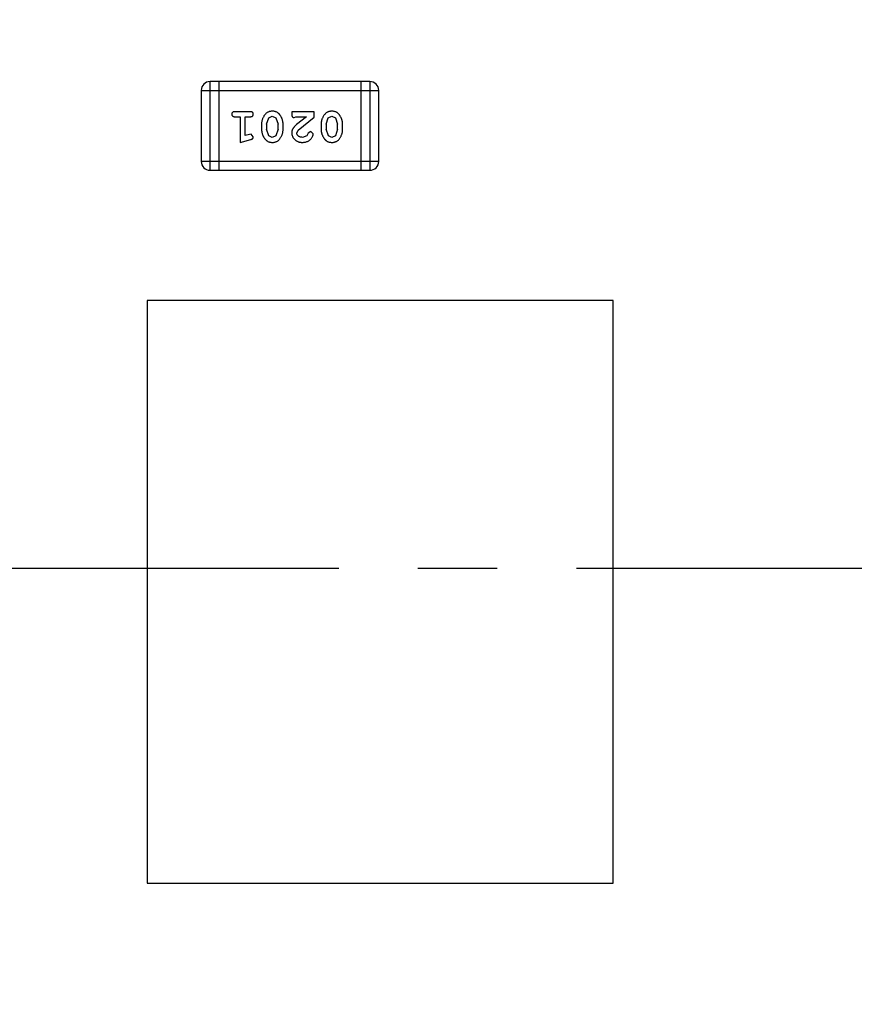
# Model space of a CAD drawing. Header units: inches. Extents: x 13 to 158, y -30 to 56.
# Tile 30 of 84: x 118.35 to 121.22, y 11.79 to 15.17. Entities that reach past the tile are written whole.
import ezdxf

# ---------------------------------------------------------------- set-up
doc = ezdxf.new("R2010")
doc.units = ezdxf.units.IN
doc.header["$LTSCALE"] = 1.21
doc.header["$MEASUREMENT"] = 0
doc.header["$PDMODE"] = 3
doc.header["$PDSIZE"] = 0.3125
doc.linetypes.add('CENTER', pattern=[0.6, 0.375, -0.075, 0.075, -0.075])
doc.layers.get('0').update_dxf_attribs({"linetype": 'CONTINUOUS'})
doc.layers.get('Defpoints').update_dxf_attribs({"linetype": 'CONTINUOUS'})
doc.layers.add('DIM', color=3, linetype='CONTINUOUS')
doc.styles.get("Standard").update_dxf_attribs({"font": 'txt', "width": 0.8})
doc.dimstyles.get("Standard").update_dxf_attribs({"dimtxt": 0.15625, "dimasz": 0.1875, "dimexe": 0.125, "dimexo": 0.0625, "dimgap": 0.09, "dimtad": 0, "dimtih": 1, "dimtoh": 1, "dimzin": 4, "dimdsep": 46, "dimtxsty": 'Standard', "dimblk": '_FILLED', "dimblk1": '_FILLED', "dimblk2": '_FILLED', "dimcen": 0.09, "dimazin": 1, "dimtp": 0.01, "dimtm": 0.01, "dimtfac": 1, "dimtofl": 0, "dimtmove": 0, "dimatfit": 3, "dimldrblk": '_FILLED', "dimfxl": 1, "dimtolj": 1, "dimtzin": 4, "dimarcsym": 0})

# ---------------------------------------------------------------- blocks, each defined once
blk = doc.blocks.new('_FILLED')
at = {"color": 0, "linetype": 'ByBlock'}
blk.add_solid([(0, 0), (-1, 0.1667), (-1, -0.1667)], dxfattribs=at)
blk = doc.blocks.new('*D10')
at = {"layer": 'Defpoints', "color": 0}
for p in [(116.5261, 13.2868), (132.3995, -6.4981), (132.3995, -9.9284)]:
    blk.add_point(p, dxfattribs=at)
at = {"layer": 'DIM', "color": 0, "lineweight": -2}
for p, q in [((116.5261, 13.2243), (116.5261, -10.0534)), ((132.3995, -6.5606), (132.3995, -10.0534)), ((117.5261, -9.9284), (122.9061, -9.9284)), ((131.3995, -9.9284), (126.0195, -9.9284))]:
    blk.add_line(p, q, dxfattribs=at)
at = {"layer": 'DIM', "color": 0, "lineweight": -2, "rotation": 180}
blk.add_blockref('_FILLED', (116.5261, -9.9284), dxfattribs=at)
at = {"layer": 'DIM', "color": 0, "lineweight": -2}
blk.add_blockref('_FILLED', (132.3995, -9.9284), dxfattribs=at)
at = {"layer": 'DIM', "color": 0, "insert": (124.4628, -9.9284), "char_height": 1, "attachment_point": 5}
blk.add_mtext('\\A1;15.87', dxfattribs=at)
blk = doc.blocks.new('*D15')
at = {"layer": 'Defpoints', "color": 0}
for p in [(109.9306, 13.2855), (111.5494, 13.2855), (127.929, -5.4369)]:
    blk.add_point(p, dxfattribs=at)
at = {"layer": 'DIM', "color": 0, "lineweight": -2}
for p, q in [((111.4869, 13.2855), (109.8056, 13.2855)), ((109.9306, 12.2855), (109.9306, 5.4809)), ((109.9306, -4.4369), (109.9306, 2.3676)), ((127.8665, -5.4369), (109.8056, -5.4369))]:
    blk.add_line(p, q, dxfattribs=at)
for p, rotation in [((109.9306, 13.2855), 90), ((109.9306, -5.4369), 270)]:
    blk.add_blockref('_FILLED', p, dxfattribs=dict(at, rotation=rotation))
at = {"layer": 'DIM', "color": 0, "insert": (109.9306, 3.9243), "char_height": 1, "attachment_point": 5, "rotation": 90}
blk.add_mtext('\\A1;18.72', dxfattribs=at)
blk = doc.blocks.new('*D16')
at = {"layer": 'Defpoints', "color": 0}
for p in [(114.1495, 13.2855), (150.6495, 13.2855), (150.6495, -11.8704)]:
    blk.add_point(p, dxfattribs=at)
at = {"layer": 'DIM', "color": 0, "lineweight": -2}
for p, q in [((114.1495, 13.223), (114.1495, -11.9954)), ((150.6495, 13.223), (150.6495, -11.9954)), ((115.1495, -11.8704), (130.7762, -11.8704)), ((149.6495, -11.8704), (134.0229, -11.8704))]:
    blk.add_line(p, q, dxfattribs=at)
at = {"layer": 'DIM', "color": 0, "lineweight": -2, "rotation": 180}
blk.add_blockref('_FILLED', (114.1495, -11.8704), dxfattribs=at)
at = {"layer": 'DIM', "color": 0, "lineweight": -2}
blk.add_blockref('_FILLED', (150.6495, -11.8704), dxfattribs=at)
at = {"layer": 'DIM', "color": 0, "insert": (132.3995, -11.8704), "char_height": 1, "attachment_point": 5}
blk.add_mtext('\\A1;36.50', dxfattribs=at)
blk = doc.blocks.new('*D17')
at = {"layer": 'Defpoints', "color": 0}
for p in [(114.4032, 19.1418), (111.869, 15.6788), (111.5494, 13.2855), (132.3995, 13.2855), (152.6733, 13.2855)]:
    blk.add_point(p, dxfattribs=at)
at = {"layer": 'DIM', "color": 0, "lineweight": -2}
blk.add_line((114.3438, 19.1612), (112.6256, 19.7203), dxfattribs=at)
for start, end in [(164.74645, 168.51927), (173.45493, 177.22774)]:
    blk.add_arc((132.3995, 13.2855), 20.6696, start, end, dxfattribs=at)
for p, rotation in [((112.7445, 19.6816), 73.36032661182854), ((111.73, 13.2855), 268.6138716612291)]:
    blk.add_blockref('_FILLED', p, dxfattribs=dict(at, rotation=rotation))
at = {"layer": 'DIM', "color": 0, "insert": (111.9852, 16.5235), "char_height": 1, "attachment_point": 5, "rotation": 80.9871}
blk.add_mtext('\\A1;18%%d', dxfattribs=at)
blk = doc.blocks.new('*D18')
at = {"layer": 'Defpoints', "color": 0}
for p in [(118.4009, 26.0771), (113.7424, 21.8937), (114.4032, 19.1418), (132.3995, 13.2855), (132.3995, 13.2855)]:
    blk.add_point(p, dxfattribs=at)
at = {"layer": 'DIM', "color": 0, "lineweight": -2}
for p, q in [((118.3548, 26.1193), (117.1389, 27.2303)), ((114.3438, 19.1612), (112.7419, 19.6824))]:
    blk.add_line(p, q, dxfattribs=at)
for start, end in [(140.36838, 146.92218), (152.63164, 159.18544)]:
    blk.add_arc((132.3995, 13.2855), 20.5473, start, end, dxfattribs=at)
for p, rotation in [((117.2312, 27.146), 48.97399623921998), ((112.8608, 19.6437), 250.579818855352)]:
    blk.add_blockref('_FILLED', p, dxfattribs=dict(at, rotation=rotation))
at = {"layer": 'DIM', "color": 0, "insert": (114.6452, 23.6283), "char_height": 1, "attachment_point": 5, "rotation": 59.7769}
blk.add_mtext('\\A1;24%%d', dxfattribs=at)

msp = doc.modelspace()

# ---------------------------------------------------------------- linework, layer by layer
at = {"color": 6, "linetype": 'Continuous'}
for p, q in [((119.003, 14.651), (119.003, 14.9558)), ((119.5517, 14.9558), (119.003, 14.9558)), ((119.0335, 14.9558), (119.0335, 14.651)), ((119.5212, 14.9558), (119.5212, 14.651)), ((119.5517, 14.9558), (119.5517, 14.651)), ((118.9726, 14.9253), (118.9726, 14.6814)), ((118.9726, 14.9253), (119.5822, 14.9253)), ((119.5822, 14.6814), (119.5822, 14.9253)), ((119.1405, 14.8521), (119.0886, 14.8521)), ((119.2837, 14.8521), (119.2837, 14.8443)), ((119.3607, 14.8521), (119.2837, 14.8521)), ((119.3607, 14.8332), (119.3607, 14.8521)), ((119.0886, 14.8348), (119.1059, 14.8348)), ((119.1059, 14.8348), (119.1059, 14.7467)), ((119.1232, 14.7699), (119.1232, 14.8348)), ((119.1232, 14.8348), (119.1405, 14.8348)), ((119.1798, 14.8091), (119.1798, 14.7913)), ((119.1971, 14.8088), (119.2044, 14.8306)), ((119.1971, 14.8088), (119.1971, 14.7916)), ((119.2044, 14.8306), (119.2167, 14.8364)), ((119.2167, 14.8364), (119.2288, 14.8311)), ((119.2288, 14.8311), (119.2365, 14.8088)), ((119.2365, 14.7916), (119.2365, 14.8088)), ((119.2538, 14.7913), (119.2538, 14.8091)), ((119.2923, 14.8317), (119.2978, 14.8348)), ((119.2978, 14.8348), (119.334, 14.8348)), ((119.334, 14.8348), (119.3004, 14.8078)), ((119.3057, 14.7883), (119.3607, 14.8332)), ((119.3843, 14.8091), (119.3843, 14.7913)), ((119.4016, 14.8088), (119.4089, 14.8306)), ((119.4016, 14.8088), (119.4016, 14.7916)), ((119.4089, 14.8306), (119.4212, 14.8364)), ((119.4212, 14.8364), (119.4333, 14.8311)), ((119.4333, 14.8311), (119.441, 14.8088)), ((119.441, 14.7916), (119.441, 14.8088)), ((119.4583, 14.7913), (119.4583, 14.8091)), ((119.1382, 14.774), (119.1232, 14.7699)), ((119.1436, 14.775), (119.1382, 14.774)), ((119.1515, 14.7658), (119.1436, 14.775)), ((119.2047, 14.7693), (119.1971, 14.7916)), ((119.2365, 14.7916), (119.2292, 14.7698)), ((119.301, 14.7786), (119.3057, 14.7883)), ((119.3403, 14.7779), (119.3353, 14.7694)), ((119.3488, 14.7845), (119.3403, 14.7779)), ((119.3576, 14.776), (119.3488, 14.7845)), ((119.4092, 14.7693), (119.4016, 14.7916)), ((119.441, 14.7916), (119.4337, 14.7698)), ((119.1059, 14.7467), (119.1425, 14.7566)), ((119.2168, 14.764), (119.2047, 14.7693)), ((119.2292, 14.7698), (119.2168, 14.764)), ((119.3353, 14.7694), (119.3205, 14.764)), ((119.4214, 14.764), (119.4092, 14.7693)), ((119.4337, 14.7698), (119.4214, 14.764)), ((119.5822, 14.6814), (118.9726, 14.6814)), ((119.003, 14.651), (119.5517, 14.651)), ((118.7874, 14.2035), (118.7874, 12.2035)), ((120.3874, 14.2035), (118.7874, 14.2035)), ((120.3874, 12.2035), (120.3874, 14.2035)), ((118.7874, 12.2035), (120.3874, 12.2035))]:
    msp.add_line(p, q, dxfattribs=at)
at = {"color": 4, "linetype": 'CENTER', "ltscale": 3}
msp.add_line((111.5494, 13.2855), (152.6733, 13.2855), dxfattribs=at)
at = {"color": 6, "linetype": 'Continuous'}
for centre, start, end in [((119.003, 14.9253), 90, 180), ((119.5517, 14.9253), 0, 90), ((119.003, 14.6814), 180, 270), ((119.5517, 14.6814), 270, 0)]:
    msp.add_arc(centre, 0.0305, start, end, dxfattribs=at)
for points, knots in [([(119.0886, 14.8521), (119.0877, 14.8521), (119.086, 14.8521), (119.0837, 14.8516), (119.0817, 14.8509), (119.0802, 14.8498), (119.079, 14.8485), (119.0782, 14.8469), (119.0777, 14.8453), (119.0776, 14.8441), (119.0776, 14.8435)], [0, 0, 0, 0, 0.169012, 0.317488, 0.445429, 0.560977, 0.67065, 0.776666, 0.88492, 1, 1, 1, 1]), ([(119.0776, 14.8435), (119.0776, 14.8429), (119.0777, 14.8417), (119.0782, 14.84), (119.079, 14.8385), (119.0802, 14.8372), (119.0817, 14.8361), (119.0837, 14.8353), (119.086, 14.8349), (119.0877, 14.8348), (119.0886, 14.8348)], [0, 0, 0, 0, 0.11517, 0.223509, 0.328254, 0.438012, 0.553651, 0.682263, 0.830856, 1, 1, 1, 1]), ([(119.1515, 14.8435), (119.1515, 14.8441), (119.1514, 14.8453), (119.1509, 14.847), (119.1501, 14.8485), (119.1489, 14.8498), (119.1474, 14.8509), (119.1454, 14.8516), (119.1431, 14.8521), (119.1414, 14.8521), (119.1405, 14.8521)], [0, 0, 0, 0, 0.115051, 0.223278, 0.329269, 0.437893, 0.554681, 0.682591, 0.83103, 1, 1, 1, 1]), ([(119.1405, 14.8348), (119.1414, 14.8348), (119.1431, 14.8349), (119.1454, 14.8353), (119.1474, 14.8361), (119.1489, 14.8372), (119.1501, 14.8385), (119.1509, 14.84), (119.1514, 14.8417), (119.1515, 14.8429), (119.1515, 14.8435)], [0, 0, 0, 0, 0.169102, 0.317658, 0.446239, 0.563118, 0.671828, 0.776546, 0.884858, 1, 1, 1, 1]), ([(119.2167, 14.8537), (119.2153, 14.8537), (119.2125, 14.8536), (119.2084, 14.8529), (119.2045, 14.8518), (119.201, 14.8502), (119.1976, 14.8481), (119.1946, 14.8456), (119.1918, 14.8427), (119.1893, 14.8393), (119.1871, 14.8357), (119.1852, 14.832), (119.1835, 14.8283), (119.1822, 14.8245), (119.1811, 14.8207), (119.1804, 14.8169), (119.1799, 14.813), (119.1799, 14.8104), (119.1798, 14.8091)], [0, 0, 0, 0, 0.067217, 0.131051, 0.19272, 0.252824, 0.312745, 0.373449, 0.436041, 0.501494, 0.567761, 0.632087, 0.695096, 0.757109, 0.817993, 0.878657, 0.939311, 1, 1, 1, 1]), ([(119.2538, 14.8091), (119.2537, 14.8102), (119.2537, 14.8123), (119.2534, 14.8155), (119.2529, 14.8186), (119.2522, 14.8217), (119.2514, 14.8247), (119.2502, 14.8277), (119.249, 14.8307), (119.2475, 14.8336), (119.2459, 14.8363), (119.2443, 14.8388), (119.2426, 14.8411), (119.241, 14.8433), (119.2393, 14.8451), (119.2376, 14.8468), (119.2359, 14.8482), (119.2335, 14.8498), (119.2303, 14.8514), (119.2261, 14.8527), (119.2215, 14.8536), (119.2184, 14.8536), (119.2167, 14.8537)], [0, 0, 0, 0, 0.049886, 0.09882, 0.148132, 0.19689, 0.246038, 0.295176, 0.345305, 0.395692, 0.445312, 0.491875, 0.535813, 0.577009, 0.616081, 0.652689, 0.687585, 0.720206, 0.785062, 0.85223, 0.923759, 1, 1, 1, 1]), ([(119.2837, 14.8443), (119.2837, 14.8432), (119.2837, 14.8412), (119.2842, 14.8385), (119.2848, 14.8363), (119.2859, 14.8345), (119.2872, 14.8332), (119.2887, 14.8323), (119.2905, 14.8318), (119.2917, 14.8317), (119.2923, 14.8317)], [0, 0, 0, 0, 0.1844, 0.34094, 0.473574, 0.586824, 0.690029, 0.789175, 0.890445, 1, 1, 1, 1]), ([(119.4212, 14.8537), (119.4198, 14.8537), (119.417, 14.8536), (119.4129, 14.8529), (119.409, 14.8518), (119.4055, 14.8502), (119.4021, 14.8481), (119.3991, 14.8456), (119.3963, 14.8427), (119.3938, 14.8393), (119.3917, 14.8357), (119.3897, 14.832), (119.388, 14.8283), (119.3867, 14.8245), (119.3857, 14.8207), (119.3849, 14.8169), (119.3844, 14.813), (119.3844, 14.8104), (119.3843, 14.8091)], [0, 0, 0, 0, 0.067217, 0.131051, 0.19272, 0.252824, 0.312745, 0.373449, 0.436041, 0.501494, 0.567761, 0.632087, 0.695096, 0.757109, 0.817993, 0.878657, 0.939311, 1, 1, 1, 1]), ([(119.4583, 14.8091), (119.4583, 14.8102), (119.4582, 14.8123), (119.4579, 14.8155), (119.4574, 14.8186), (119.4567, 14.8217), (119.4559, 14.8247), (119.4547, 14.8277), (119.4535, 14.8307), (119.452, 14.8336), (119.4504, 14.8363), (119.4488, 14.8388), (119.4471, 14.8411), (119.4455, 14.8433), (119.4438, 14.8451), (119.4421, 14.8468), (119.4404, 14.8482), (119.438, 14.8498), (119.4348, 14.8514), (119.4306, 14.8527), (119.4261, 14.8536), (119.4229, 14.8536), (119.4212, 14.8537)], [0, 0, 0, 0, 0.049886, 0.09882, 0.148132, 0.19689, 0.246038, 0.295176, 0.345305, 0.395692, 0.445312, 0.491875, 0.535813, 0.577009, 0.616081, 0.652689, 0.687585, 0.720206, 0.785062, 0.85223, 0.923759, 1, 1, 1, 1]), ([(119.3004, 14.8078), (119.2995, 14.807), (119.2978, 14.8055), (119.2955, 14.8033), (119.2934, 14.8012), (119.2915, 14.7992), (119.2899, 14.7973), (119.2885, 14.7956), (119.2874, 14.7939), (119.2863, 14.7919), (119.2852, 14.7893), (119.2843, 14.7862), (119.2837, 14.7829), (119.2837, 14.7806), (119.2837, 14.7795)], [0, 0, 0, 0, 0.103002, 0.197728, 0.285279, 0.365235, 0.437224, 0.502446, 0.560545, 0.611446, 0.707576, 0.80349, 0.900532, 1, 1, 1, 1]), ([(119.1798, 14.7913), (119.1798, 14.7903), (119.1799, 14.7881), (119.1802, 14.7849), (119.1807, 14.7818), (119.1814, 14.7787), (119.1823, 14.7756), (119.1834, 14.7726), (119.1847, 14.7697), (119.1862, 14.7668), (119.1878, 14.7641), (119.1894, 14.7615), (119.1911, 14.7592), (119.1928, 14.7571), (119.1945, 14.7552), (119.1962, 14.7536), (119.1979, 14.7521), (119.2003, 14.7506), (119.2035, 14.749), (119.2076, 14.7477), (119.2122, 14.7469), (119.2153, 14.7468), (119.217, 14.7467)], [0, 0, 0, 0, 0.049855, 0.099516, 0.148482, 0.19758, 0.246804, 0.296268, 0.346517, 0.397047, 0.446826, 0.49336, 0.537801, 0.579207, 0.617974, 0.654833, 0.689171, 0.722088, 0.786392, 0.853518, 0.924186, 1, 1, 1, 1]), ([(119.217, 14.7467), (119.2184, 14.7468), (119.2212, 14.7468), (119.2253, 14.7475), (119.2291, 14.7487), (119.2327, 14.7502), (119.236, 14.7523), (119.2391, 14.7548), (119.2418, 14.7578), (119.2443, 14.7612), (119.2465, 14.7648), (119.2484, 14.7685), (119.2501, 14.7722), (119.2514, 14.7759), (119.2525, 14.7797), (119.2532, 14.7836), (119.2537, 14.7874), (119.2537, 14.79), (119.2538, 14.7913)], [0, 0, 0, 0, 0.06692, 0.130834, 0.19258, 0.252759, 0.312631, 0.373411, 0.436359, 0.501894, 0.568244, 0.632472, 0.69556, 0.757163, 0.818592, 0.878885, 0.939235, 1, 1, 1, 1]), ([(119.2837, 14.7795), (119.2837, 14.7784), (119.2838, 14.7762), (119.2842, 14.7729), (119.2851, 14.7698), (119.2862, 14.7669), (119.2876, 14.764), (119.2894, 14.7613), (119.2915, 14.7587), (119.2939, 14.7563), (119.2966, 14.754), (119.2994, 14.7521), (119.3025, 14.7504), (119.3057, 14.749), (119.3091, 14.748), (119.3127, 14.7472), (119.3164, 14.7468), (119.319, 14.7467), (119.3203, 14.7467)], [0, 0, 0, 0, 0.060981, 0.120256, 0.178148, 0.236115, 0.293993, 0.352864, 0.413358, 0.476056, 0.539296, 0.602396, 0.665116, 0.728325, 0.792919, 0.859317, 0.928302, 1, 1, 1, 1]), ([(119.3205, 14.764), (119.319, 14.7641), (119.3164, 14.7642), (119.3125, 14.765), (119.3092, 14.7664), (119.3063, 14.7683), (119.304, 14.7706), (119.3022, 14.773), (119.3012, 14.7757), (119.301, 14.7776), (119.301, 14.7786)], [0, 0, 0, 0, 0.156344, 0.299348, 0.4327, 0.561, 0.682299, 0.791883, 0.89611, 1, 1, 1, 1]), ([(119.3203, 14.7467), (119.322, 14.7468), (119.3254, 14.7469), (119.3303, 14.7478), (119.3351, 14.7492), (119.3396, 14.7512), (119.3437, 14.7536), (119.3474, 14.7565), (119.3505, 14.7597), (119.353, 14.7633), (119.355, 14.7669), (119.3564, 14.7702), (119.3574, 14.7732), (119.3575, 14.7751), (119.3576, 14.776)], [0, 0, 0, 0, 0.098286, 0.193983, 0.289056, 0.384352, 0.477435, 0.566197, 0.652355, 0.737986, 0.818188, 0.887401, 0.94802, 1, 1, 1, 1]), ([(119.3843, 14.7913), (119.3844, 14.7903), (119.3844, 14.7881), (119.3847, 14.7849), (119.3852, 14.7818), (119.3859, 14.7787), (119.3868, 14.7756), (119.3879, 14.7726), (119.3892, 14.7697), (119.3907, 14.7668), (119.3923, 14.7641), (119.394, 14.7615), (119.3956, 14.7592), (119.3973, 14.7571), (119.399, 14.7552), (119.4007, 14.7536), (119.4024, 14.7521), (119.4048, 14.7506), (119.408, 14.749), (119.4121, 14.7477), (119.4167, 14.7469), (119.4198, 14.7468), (119.4215, 14.7467)], [0, 0, 0, 0, 0.049855, 0.099516, 0.148482, 0.19758, 0.246804, 0.296268, 0.346517, 0.397047, 0.446826, 0.49336, 0.537801, 0.579207, 0.617974, 0.654833, 0.689171, 0.722088, 0.786392, 0.853518, 0.924186, 1, 1, 1, 1]), ([(119.4215, 14.7467), (119.4229, 14.7468), (119.4257, 14.7468), (119.4298, 14.7475), (119.4336, 14.7487), (119.4372, 14.7502), (119.4405, 14.7523), (119.4436, 14.7548), (119.4464, 14.7578), (119.4488, 14.7612), (119.451, 14.7648), (119.4529, 14.7685), (119.4546, 14.7722), (119.4559, 14.7759), (119.457, 14.7797), (119.4577, 14.7836), (119.4582, 14.7874), (119.4582, 14.79), (119.4583, 14.7913)], [0, 0, 0, 0, 0.06692, 0.130834, 0.19258, 0.252759, 0.312631, 0.373411, 0.436359, 0.501894, 0.568244, 0.632472, 0.69556, 0.757163, 0.818592, 0.878885, 0.939235, 1, 1, 1, 1]), ([(119.1425, 14.7566), (119.1433, 14.7569), (119.1449, 14.7573), (119.147, 14.7582), (119.1486, 14.7591), (119.1498, 14.7601), (119.1506, 14.7613), (119.1511, 14.7626), (119.1515, 14.7641), (119.1515, 14.7652), (119.1515, 14.7658)], [0, 0, 0, 0, 0.187321, 0.344927, 0.475328, 0.579604, 0.674244, 0.773631, 0.882025, 1, 1, 1, 1])]:
    msp.add_open_spline(points, degree=3, knots=knots, dxfattribs=at)

# ---------------------------------------------------------------- dimensions: what is measured, and where the dimension line sits
at = {"layer": 'DIM'}
for base, line1, line2, picture, middle in [((113.7424, 21.8937), ((132.3995, 13.2855), (118.4009, 26.0771)), ((132.3995, 13.2855), (114.4032, 19.1418)), '*D18', (114.6452, 23.6283)), ((111.869, 15.6788), ((132.3995, 13.2855), (114.4032, 19.1418)), ((111.5494, 13.2855), (152.6733, 13.2855)), '*D17', (111.9852, 16.5235))]:
    dim = msp.add_angular_dim_2l(base=base, line1=line1, line2=line2, dimstyle='Standard', override={"dimtxt": 1, "dimasz": 1, "dimtih": 0, "dimtoh": 0, "dimzin": 0, "dimcen": 0.198, "dimadec": 0, "dimazin": 0, "dimtp": 0, "dimtm": 0, "dimtdec": 4, "dimtzin": 0}, dxfattribs=at)
    dim.commit()
    dim.dimension.update_dxf_attribs({"geometry": picture, "text_midpoint": middle})
dim = msp.add_linear_dim(base=(109.9306, 13.2855), p1=(127.929, -5.4369), p2=(111.5494, 13.2855), angle=90, dimstyle='Standard', override={"dimtxt": 1, "dimasz": 1, "dimtih": 0, "dimtoh": 0, "dimzin": 0, "dimcen": 0.198, "dimadec": 0, "dimazin": 0, "dimtp": 0, "dimtm": 0, "dimtdec": 4, "dimtzin": 0}, dxfattribs=at)
dim.commit()
dim.dimension.update_dxf_attribs({"geometry": '*D15', "text_midpoint": (109.9306, 3.9243)})
for base, p1, p2, picture, middle in [((150.6495, -11.8704), (114.1495, 13.2855), (150.6495, 13.2855), '*D16', (132.3995, -11.8704)), ((132.3995, -9.9284), (116.5261, 13.2868), (132.3995, -6.4981), '*D10', (124.4628, -9.9284))]:
    dim = msp.add_linear_dim(base=base, p1=p1, p2=p2, dimstyle='Standard', override={"dimtxt": 1, "dimasz": 1, "dimtih": 0, "dimtoh": 0, "dimzin": 0, "dimcen": 0.198, "dimadec": 0, "dimazin": 0, "dimtp": 0, "dimtm": 0, "dimtdec": 4, "dimtzin": 0}, dxfattribs=at)
    dim.commit()
    dim.dimension.update_dxf_attribs({"geometry": picture, "text_midpoint": middle})

doc.saveas('drawing.dxf')
